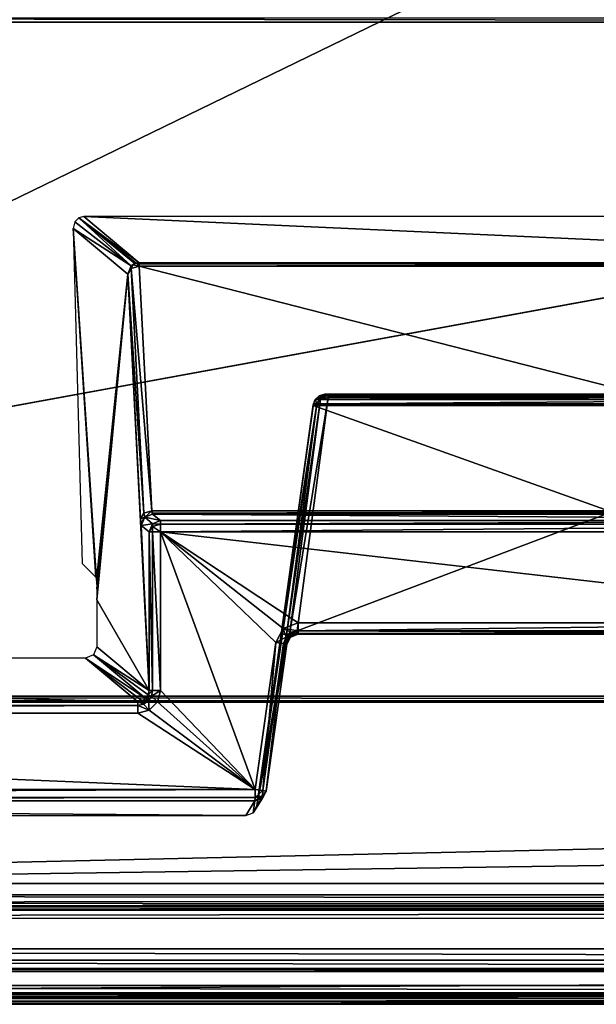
# Model space of a CAD drawing. Header units: millimetres. Extents: x -6 to 112, y 0 to 110.
# Tile 7 of 18: x 36 to 49, y 0 to 22. Entities that reach past the tile are written whole.
import ezdxf

# ---------------------------------------------------------------- set-up
doc = ezdxf.new("R2010")
doc.units = ezdxf.units.MM
doc.header["$LTSCALE"] = 81.481481
for name, color, linetype in [('1', 7, 'CONTINUOUS'), ('13', 7, 'CONTINUOUS'), ('133', 7, 'CONTINUOUS'), ('134', 7, 'CONTINUOUS'), ('139', 7, 'CONTINUOUS'), ('148', 7, 'CONTINUOUS'), ('171', 7, 'CONTINUOUS'), ('172', 7, 'CONTINUOUS'), ('173', 7, 'CONTINUOUS'), ('174', 7, 'CONTINUOUS'), ('175', 7, 'CONTINUOUS'), ('194', 7, 'CONTINUOUS'), ('195', 7, 'CONTINUOUS'), ('196', 7, 'CONTINUOUS'), ('197', 7, 'CONTINUOUS'), ('198', 7, 'CONTINUOUS'), ('199', 7, 'CONTINUOUS'), ('233', 7, 'CONTINUOUS'), ('234', 7, 'CONTINUOUS'), ('235', 7, 'CONTINUOUS'), ('236', 7, 'CONTINUOUS'), ('237', 7, 'CONTINUOUS'), ('24', 7, 'CONTINUOUS'), ('242', 7, 'CONTINUOUS'), ('243', 7, 'CONTINUOUS'), ('244', 7, 'CONTINUOUS'), ('245', 7, 'CONTINUOUS'), ('246', 7, 'CONTINUOUS'), ('247', 7, 'CONTINUOUS'), ('248', 7, 'CONTINUOUS'), ('249', 7, 'CONTINUOUS'), ('26', 7, 'CONTINUOUS'), ('34', 7, 'CONTINUOUS'), ('37', 7, 'CONTINUOUS'), ('414', 7, 'CONTINUOUS'), ('415', 7, 'CONTINUOUS'), ('416', 7, 'CONTINUOUS'), ('417', 7, 'CONTINUOUS'), ('418', 7, 'CONTINUOUS'), ('419', 7, 'CONTINUOUS'), ('420', 7, 'CONTINUOUS'), ('421', 7, 'CONTINUOUS'), ('422', 7, 'CONTINUOUS'), ('423', 7, 'CONTINUOUS'), ('428', 7, 'CONTINUOUS'), ('429', 7, 'CONTINUOUS'), ('430', 7, 'CONTINUOUS'), ('431', 7, 'CONTINUOUS'), ('432', 7, 'CONTINUOUS'), ('433', 7, 'CONTINUOUS'), ('436', 7, 'CONTINUOUS'), ('438', 7, 'CONTINUOUS'), ('439', 7, 'CONTINUOUS'), ('47', 7, 'CONTINUOUS'), ('48', 7, 'CONTINUOUS'), ('49', 7, 'CONTINUOUS'), ('57', 7, 'CONTINUOUS'), ('62', 7, 'CONTINUOUS'), ('9', 7, 'CONTINUOUS')]:
    doc.layers.add(name, color=color, linetype=linetype)

msp = doc.modelspace()

# ---------------------------------------------------------------- linework, layer by layer
at = {"layer": '1', "linetype": 'Continuous'}
for points in [[(104.089, 0, -632.308), (107.984, 0, -177.324), (-4.907, 0, -631.375), (104.089, 0, -632.308)], [(-4.907, 0, -631.375), (107.984, 0, -177.324), (-1.012, 0, -176.391), (-4.907, 0, -631.375)], [(111.879, 0, 277.659), (2.883, 0, 278.592), (-1.012, 0, -176.391), (111.879, 0, 277.659)], [(107.984, 0, -177.324), (111.879, 0, 277.659), (-1.012, 0, -176.391), (107.984, 0, -177.324)]]:
    msp.add_3dface(points, dxfattribs=at)
at = {"layer": '13', "linetype": 'Continuous'}
for points in [[(-5.368, -0.046, -679.776), (-5.063, 0.553, -714.085), (102.828, 0.553, -715.009), (-5.368, -0.046, -679.776)], [(103.721, -0.046, -680.71), (-5.368, -0.046, -679.776), (102.828, 0.553, -715.009), (103.721, -0.046, -680.71)]]:
    msp.add_3dface(points, dxfattribs=at)
at = {"layer": '133', "linetype": 'Continuous'}
for points in [[(82.639, 21.528, -651.081), (97.747, 6.631, -643.521), (1.242, 6.631, -642.695), (82.639, 21.528, -651.081)], [(82.527, 21.515, -651.074), (82.639, 21.528, -651.081), (1.242, 6.631, -642.695), (82.527, 21.515, -651.074)], [(16.33, 21.515, -650.507), (82.527, 21.515, -651.074), (1.242, 6.631, -642.695), (16.33, 21.515, -650.507)]]:
    msp.add_3dface(points, dxfattribs=at)
at = {"layer": '134', "linetype": 'Continuous'}
for points in [[(97.747, 6.631, -643.521), (97.747, 6.534, -643.432), (1.242, 6.631, -642.695), (97.747, 6.631, -643.521)], [(1.242, 6.631, -642.695), (97.747, 6.534, -643.432), (1.243, 6.534, -642.605), (1.242, 6.631, -642.695)], [(97.747, 6.534, -643.432), (97.747, 6.524, -643.413), (1.243, 6.534, -642.605), (97.747, 6.534, -643.432)], [(1.243, 6.534, -642.605), (97.747, 6.524, -643.413), (1.243, 6.524, -642.587), (1.243, 6.534, -642.605)], [(1.243, 6.524, -642.587), (97.748, 6.496, -643.305), (1.244, 6.496, -642.479), (1.243, 6.524, -642.587)], [(97.747, 6.524, -643.413), (97.748, 6.496, -643.305), (1.243, 6.524, -642.587), (97.747, 6.524, -643.413)]]:
    msp.add_3dface(points, dxfattribs=at)
at = {"layer": '139', "linetype": 'Continuous'}
for points in [[(82.527, 21.515, -651.074), (16.33, 21.515, -650.507), (16.329, 21.613, -650.597), (82.527, 21.515, -651.074)], [(82.526, 21.613, -651.165), (82.527, 21.515, -651.074), (16.329, 21.613, -650.597), (82.526, 21.613, -651.165)]]:
    msp.add_3dface(points, dxfattribs=at)
at = {"layer": '148', "linetype": 'Continuous'}
for points in [[(39.491, 6.76, -612.954), (41.58, 4.574, -612.972), (39.491, 10.261, -612.954), (39.491, 6.76, -612.954)], [(42.203, 8.127, -612.977), (42.531, 8.25, -612.98), (39.491, 10.261, -612.954), (42.203, 8.127, -612.977)], [(42.531, 8.25, -612.98), (56.972, 8.25, -613.104), (39.491, 10.261, -612.954), (42.531, 8.25, -612.98)], [(39.491, 10.261, -612.954), (56.972, 8.25, -613.104), (60.012, 10.261, -613.13), (39.491, 10.261, -612.954)], [(41.58, 4.574, -612.972), (42.036, 7.82, -612.976), (39.491, 10.261, -612.954), (41.58, 4.574, -612.972)], [(42.036, 7.82, -612.976), (42.203, 8.127, -612.977), (39.491, 10.261, -612.954), (42.036, 7.82, -612.976)], [(39.424, 6.51, -612.954), (41.58, 4.574, -612.972), (39.491, 6.76, -612.954), (39.424, 6.51, -612.954)], [(38.992, 6.261, -612.95), (41.58, 4.574, -612.972), (39.242, 6.328, -612.952), (38.992, 6.261, -612.95)], [(39.242, 6.328, -612.952), (41.58, 4.574, -612.972), (39.424, 6.51, -612.954), (39.242, 6.328, -612.952)], [(-0.673, 4.574, -612.61), (41.58, 4.574, -612.972), (1.514, 6.261, -612.629), (-0.673, 4.574, -612.61)], [(1.514, 6.261, -612.629), (41.58, 4.574, -612.972), (38.992, 6.261, -612.95), (1.514, 6.261, -612.629)]]:
    msp.add_3dface(points, dxfattribs=at)
at = {"layer": '171', "linetype": 'Continuous'}
for points in [[(39.491, 10.433, -613.023), (60.01, 10.51, -613.369), (39.489, 10.51, -613.193), (39.491, 10.433, -613.023)], [(60.011, 10.433, -613.199), (60.01, 10.51, -613.369), (39.491, 10.433, -613.023), (60.011, 10.433, -613.199)], [(39.491, 10.261, -612.954), (60.012, 10.261, -613.13), (60.011, 10.433, -613.199), (39.491, 10.261, -612.954)], [(39.491, 10.261, -612.954), (60.011, 10.433, -613.199), (39.491, 10.433, -613.023), (39.491, 10.261, -612.954)]]:
    msp.add_3dface(points, dxfattribs=at)
at = {"layer": '172', "linetype": 'Continuous'}
for points in [[(39.24, 10.261, -613.191), (39.317, 10.381, -613.069), (39.313, 10.437, -613.187), (39.24, 10.261, -613.191)], [(39.491, 10.433, -613.023), (39.489, 10.51, -613.193), (39.313, 10.437, -613.187), (39.491, 10.433, -613.023)], [(39.317, 10.381, -613.069), (39.491, 10.433, -613.023), (39.313, 10.437, -613.187), (39.317, 10.381, -613.069)], [(39.24, 10.261, -613.191), (39.318, 10.261, -613.022), (39.317, 10.381, -613.069), (39.24, 10.261, -613.191)], [(39.491, 10.261, -612.954), (39.491, 10.433, -613.023), (39.317, 10.381, -613.069), (39.491, 10.261, -612.954)], [(39.318, 10.261, -613.022), (39.491, 10.261, -612.954), (39.317, 10.381, -613.069), (39.318, 10.261, -613.022)]]:
    msp.add_3dface(points, dxfattribs=at)
at = {"layer": '173', "linetype": 'Continuous'}
for points in [[(39.318, 10.261, -613.022), (39.24, 10.261, -613.191), (39.318, 6.76, -613.022), (39.318, 10.261, -613.022)], [(39.318, 6.76, -613.022), (39.24, 10.261, -613.191), (39.24, 6.76, -613.191), (39.318, 6.76, -613.022)], [(39.491, 6.76, -612.954), (39.491, 10.261, -612.954), (39.318, 10.261, -613.022), (39.491, 6.76, -612.954)], [(39.491, 6.76, -612.954), (39.318, 10.261, -613.022), (39.318, 6.76, -613.022), (39.491, 6.76, -612.954)]]:
    msp.add_3dface(points, dxfattribs=at)
at = {"layer": '174', "linetype": 'Continuous'}
for points in [[(39.318, 6.76, -613.022), (39.24, 6.76, -613.191), (39.221, 6.664, -613.188), (39.318, 6.76, -613.022)], [(39.295, 6.634, -613.02), (39.318, 6.76, -613.022), (39.221, 6.664, -613.188), (39.295, 6.634, -613.02)], [(39.424, 6.51, -612.954), (39.491, 6.76, -612.954), (39.295, 6.634, -613.02), (39.424, 6.51, -612.954)], [(39.491, 6.76, -612.954), (39.318, 6.76, -613.022), (39.295, 6.634, -613.02), (39.491, 6.76, -612.954)], [(38.99, 6.51, -613.189), (39.117, 6.456, -613.018), (39.086, 6.529, -613.186), (38.99, 6.51, -613.189)], [(39.086, 6.529, -613.186), (39.225, 6.527, -613.018), (39.167, 6.583, -613.186), (39.086, 6.529, -613.186)], [(39.117, 6.456, -613.018), (39.225, 6.527, -613.018), (39.086, 6.529, -613.186), (39.117, 6.456, -613.018)], [(39.117, 6.456, -613.018), (39.242, 6.328, -612.952), (39.225, 6.527, -613.018), (39.117, 6.456, -613.018)], [(39.167, 6.583, -613.186), (39.225, 6.527, -613.018), (39.221, 6.664, -613.188), (39.167, 6.583, -613.186)], [(39.225, 6.527, -613.018), (39.295, 6.634, -613.02), (39.221, 6.664, -613.188), (39.225, 6.527, -613.018)], [(39.225, 6.527, -613.018), (39.424, 6.51, -612.954), (39.295, 6.634, -613.02), (39.225, 6.527, -613.018)], [(39.242, 6.328, -612.952), (39.424, 6.51, -612.954), (39.225, 6.527, -613.018), (39.242, 6.328, -612.952)], [(38.991, 6.431, -613.017), (39.117, 6.456, -613.018), (38.99, 6.51, -613.189), (38.991, 6.431, -613.017)], [(38.991, 6.431, -613.017), (39.242, 6.328, -612.952), (39.117, 6.456, -613.018), (38.991, 6.431, -613.017)], [(38.992, 6.261, -612.95), (39.242, 6.328, -612.952), (38.991, 6.431, -613.017), (38.992, 6.261, -612.95)]]:
    msp.add_3dface(points, dxfattribs=at)
at = {"layer": '175', "linetype": 'Continuous'}
for points in [[(1.513, 6.434, -612.698), (38.99, 6.51, -613.189), (1.512, 6.51, -612.868), (1.513, 6.434, -612.698)], [(38.991, 6.431, -613.017), (38.99, 6.51, -613.189), (1.513, 6.434, -612.698), (38.991, 6.431, -613.017)], [(1.514, 6.261, -612.629), (38.991, 6.431, -613.017), (1.513, 6.434, -612.698), (1.514, 6.261, -612.629)], [(1.514, 6.261, -612.629), (38.992, 6.261, -612.95), (38.991, 6.431, -613.017), (1.514, 6.261, -612.629)]]:
    msp.add_3dface(points, dxfattribs=at)
at = {"layer": '194', "linetype": 'Continuous'}
for points in [[(-0.675, 4.324, -612.856), (-1.157, 4, -631.407), (41.374, 4, -631.771), (-0.675, 4.324, -612.856)], [(41.578, 4.324, -613.218), (-0.675, 4.324, -612.856), (41.374, 4, -631.771), (41.578, 4.324, -613.218)]]:
    msp.add_3dface(points, dxfattribs=at)
at = {"layer": '195', "linetype": 'Continuous'}
for points in [[(41.58, 4.574, -612.972), (-0.673, 4.574, -612.61), (-0.673, 4.399, -612.682), (41.58, 4.574, -612.972)], [(41.58, 4.574, -612.972), (-0.673, 4.399, -612.682), (41.58, 4.398, -613.044), (41.58, 4.574, -612.972)], [(-0.673, 4.399, -612.682), (-0.675, 4.324, -612.856), (41.58, 4.398, -613.044), (-0.673, 4.399, -612.682)], [(-0.675, 4.324, -612.856), (41.578, 4.324, -613.218), (41.58, 4.398, -613.044), (-0.675, 4.324, -612.856)]]:
    msp.add_3dface(points, dxfattribs=at)
at = {"layer": '196', "linetype": 'Continuous'}
for points in [[(41.58, 4.574, -612.972), (41.58, 4.398, -613.044), (41.755, 4.549, -613.047), (41.58, 4.574, -612.972)], [(41.746, 4.432, -613.104), (41.578, 4.324, -613.218), (41.742, 4.385, -613.22), (41.746, 4.432, -613.104)], [(41.58, 4.398, -613.044), (41.578, 4.324, -613.218), (41.746, 4.432, -613.104), (41.58, 4.398, -613.044)], [(41.755, 4.549, -613.047), (41.58, 4.398, -613.044), (41.746, 4.432, -613.104), (41.755, 4.549, -613.047)], [(41.826, 4.539, -613.224), (41.746, 4.432, -613.104), (41.742, 4.385, -613.22), (41.826, 4.539, -613.224)], [(41.826, 4.539, -613.224), (41.755, 4.549, -613.047), (41.746, 4.432, -613.104), (41.826, 4.539, -613.224)]]:
    msp.add_3dface(points, dxfattribs=at)
at = {"layer": '197', "linetype": 'Continuous'}
for points in [[(42.036, 7.82, -612.976), (41.58, 4.574, -612.972), (41.755, 4.549, -613.047), (42.036, 7.82, -612.976)], [(42.036, 7.82, -612.976), (41.755, 4.549, -613.047), (42.211, 7.795, -613.051), (42.036, 7.82, -612.976)], [(41.755, 4.549, -613.047), (41.826, 4.539, -613.224), (42.211, 7.795, -613.051), (41.755, 4.549, -613.047)], [(42.211, 7.795, -613.051), (41.826, 4.539, -613.224), (42.282, 7.785, -613.228), (42.211, 7.795, -613.051)]]:
    msp.add_3dface(points, dxfattribs=at)
at = {"layer": '198', "linetype": 'Continuous'}
for points in [[(42.203, 8.127, -612.977), (42.036, 7.82, -612.976), (42.267, 7.937, -613.051), (42.203, 8.127, -612.977)], [(42.531, 8.25, -612.98), (42.203, 8.127, -612.977), (42.531, 8.073, -613.053), (42.531, 8.25, -612.98)], [(42.531, 8.073, -613.053), (42.203, 8.127, -612.977), (42.382, 8.037, -613.052), (42.531, 8.073, -613.053)], [(42.382, 8.037, -613.052), (42.203, 8.127, -612.977), (42.267, 7.937, -613.051), (42.382, 8.037, -613.052)], [(42.531, 8.073, -613.053), (42.382, 8.037, -613.052), (42.529, 8, -613.23), (42.531, 8.073, -613.053)], [(42.036, 7.82, -612.976), (42.211, 7.795, -613.051), (42.267, 7.937, -613.051), (42.036, 7.82, -612.976)], [(42.211, 7.795, -613.051), (42.282, 7.785, -613.228), (42.365, 7.939, -613.229), (42.211, 7.795, -613.051)], [(42.267, 7.937, -613.051), (42.211, 7.795, -613.051), (42.365, 7.939, -613.229), (42.267, 7.937, -613.051)], [(42.382, 8.037, -613.052), (42.267, 7.937, -613.051), (42.365, 7.939, -613.229), (42.382, 8.037, -613.052)], [(42.529, 8, -613.23), (42.382, 8.037, -613.052), (42.365, 7.939, -613.229), (42.529, 8, -613.23)]]:
    msp.add_3dface(points, dxfattribs=at)
at = {"layer": '199', "linetype": 'Continuous'}
for points in [[(42.531, 8.073, -613.053), (42.529, 8, -613.23), (56.971, 8.073, -613.177), (42.531, 8.073, -613.053)], [(56.971, 8.073, -613.177), (42.529, 8, -613.23), (56.97, 8, -613.354), (56.971, 8.073, -613.177)], [(56.972, 8.25, -613.104), (42.531, 8.25, -612.98), (42.531, 8.073, -613.053), (56.972, 8.25, -613.104)], [(56.972, 8.25, -613.104), (42.531, 8.073, -613.053), (56.971, 8.073, -613.177), (56.972, 8.25, -613.104)]]:
    msp.add_3dface(points, dxfattribs=at)
at = {"layer": '233', "linetype": 'Continuous'}
for points in [[(39.489, 10.51, -613.193), (60.01, 10.51, -613.369), (39.318, 10.654, -616.478), (39.489, 10.51, -613.193)], [(60.01, 10.51, -613.369), (60.125, 10.654, -616.656), (39.318, 10.654, -616.478), (60.01, 10.51, -613.369)]]:
    msp.add_3dface(points, dxfattribs=at)
at = {"layer": '234', "linetype": 'Continuous'}
for points in [[(39.489, 10.51, -613.193), (39.318, 10.654, -616.478), (39.144, 10.583, -616.472), (39.489, 10.51, -613.193)], [(39.068, 10.404, -616.476), (39.313, 10.437, -613.187), (39.144, 10.583, -616.472), (39.068, 10.404, -616.476)], [(39.24, 10.261, -613.191), (39.313, 10.437, -613.187), (39.068, 10.404, -616.476), (39.24, 10.261, -613.191)], [(39.313, 10.437, -613.187), (39.489, 10.51, -613.193), (39.144, 10.583, -616.472), (39.313, 10.437, -613.187)]]:
    msp.add_3dface(points, dxfattribs=at)
at = {"layer": '235', "linetype": 'Continuous'}
for points in [[(38.768, 15.955, -622.21), (37.565, 16.961, -645.254), (38.075, 9.186, -635.475), (38.768, 15.955, -622.21)], [(38.075, 9.186, -635.475), (37.565, 16.961, -645.254), (38.063, 9.262, -635.715), (38.075, 9.186, -635.475)], [(38.063, 9.262, -635.715), (37.565, 16.961, -645.254), (37.764, 9.562, -641.436), (38.063, 9.262, -635.715)], [(38.084, 9.006, -635.304), (38.768, 15.955, -622.21), (38.075, 9.186, -635.475), (38.084, 9.006, -635.304)], [(38.088, 8.763, -635.241), (38.768, 15.955, -622.21), (38.084, 9.006, -635.304), (38.088, 8.763, -635.241)], [(39.24, 6.76, -613.191), (38.768, 15.955, -622.21), (38.088, 8.763, -635.241), (39.24, 6.76, -613.191)], [(38.768, 15.955, -622.21), (39.24, 6.76, -613.191), (39.051, 10.55, -616.808), (38.768, 15.955, -622.21)], [(39.051, 10.55, -616.808), (39.24, 6.76, -613.191), (39.059, 10.446, -616.656), (39.051, 10.55, -616.808)], [(39.24, 6.76, -613.191), (39.068, 10.404, -616.476), (39.059, 10.446, -616.656), (39.24, 6.76, -613.191)], [(39.24, 6.76, -613.191), (39.24, 10.261, -613.191), (39.068, 10.404, -616.476), (39.24, 6.76, -613.191)], [(38.088, 7.723, -635.241), (39.24, 6.76, -613.191), (38.088, 8.763, -635.241), (38.088, 7.723, -635.241)]]:
    msp.add_3dface(points, dxfattribs=at)
at = {"layer": '236', "linetype": 'Continuous'}
for points in [[(37.598, 17.105, -645.403), (38.843, 16.132, -622.206), (37.691, 17.195, -645.495), (37.598, 17.105, -645.403)], [(37.691, 17.195, -645.495), (39.018, 16.204, -622.212), (37.801, 17.222, -645.52), (37.691, 17.195, -645.495)], [(38.924, 16.186, -622.208), (38.954, 16.196, -622.209), (37.691, 17.195, -645.495), (38.924, 16.186, -622.208)], [(38.954, 16.196, -622.209), (39.018, 16.204, -622.212), (37.691, 17.195, -645.495), (38.954, 16.196, -622.209)], [(38.843, 16.132, -622.206), (38.924, 16.186, -622.208), (37.691, 17.195, -645.495), (38.843, 16.132, -622.206)], [(37.565, 16.961, -645.254), (38.843, 16.132, -622.206), (37.598, 17.105, -645.403), (37.565, 16.961, -645.254)], [(37.565, 16.961, -645.254), (38.768, 15.955, -622.21), (38.843, 16.132, -622.206), (37.565, 16.961, -645.254)]]:
    msp.add_3dface(points, dxfattribs=at)
at = {"layer": '237', "linetype": 'Continuous'}
for points in [[(37.801, 17.222, -645.52), (39.018, 16.204, -622.212), (60.327, 16.204, -622.395), (37.801, 17.222, -645.52)], [(61.145, 17.222, -645.72), (37.801, 17.222, -645.52), (60.327, 16.204, -622.395), (61.145, 17.222, -645.72)]]:
    msp.add_3dface(points, dxfattribs=at)
at = {"layer": '24', "linetype": 'Continuous'}
for points in [[(-5.067, 1.052, -714.576), (102.824, 1.052, -715.5), (102.825, 0.805, -715.435), (-5.067, 1.052, -714.576)], [(-5.067, 1.052, -714.576), (102.825, 0.805, -715.435), (-5.067, 0.805, -714.511), (-5.067, 1.052, -714.576)], [(102.825, 0.805, -715.435), (102.826, 0.622, -715.255), (-5.067, 0.805, -714.511), (102.825, 0.805, -715.435)], [(-5.067, 0.805, -714.511), (102.826, 0.622, -715.255), (-5.065, 0.622, -714.331), (-5.067, 0.805, -714.511)], [(102.828, 0.553, -715.009), (-5.063, 0.553, -714.085), (-5.065, 0.622, -714.331), (102.828, 0.553, -715.009)], [(102.826, 0.622, -715.255), (102.828, 0.553, -715.009), (-5.065, 0.622, -714.331), (102.826, 0.622, -715.255)]]:
    msp.add_3dface(points, dxfattribs=at)
at = {"layer": '242', "linetype": 'Continuous'}
for points in [[(39.309, 10.675, -616.568), (60.138, 10.727, -616.822), (39.302, 10.727, -616.644), (39.309, 10.675, -616.568)], [(60.132, 10.675, -616.746), (60.138, 10.727, -616.822), (39.309, 10.675, -616.568), (60.132, 10.675, -616.746)], [(39.318, 10.654, -616.478), (60.132, 10.675, -616.746), (39.309, 10.675, -616.568), (39.318, 10.654, -616.478)], [(39.318, 10.654, -616.478), (60.125, 10.654, -616.656), (60.132, 10.675, -616.746), (39.318, 10.654, -616.478)]]:
    msp.add_3dface(points, dxfattribs=at)
at = {"layer": '243', "linetype": 'Continuous'}
for points in [[(39.051, 10.55, -616.808), (39.144, 10.583, -616.472), (39.125, 10.671, -616.69), (39.051, 10.55, -616.808)], [(39.144, 10.583, -616.472), (39.302, 10.727, -616.644), (39.125, 10.671, -616.69), (39.144, 10.583, -616.472)], [(39.144, 10.583, -616.472), (39.318, 10.654, -616.478), (39.302, 10.727, -616.644), (39.144, 10.583, -616.472)], [(39.318, 10.654, -616.478), (39.309, 10.675, -616.568), (39.302, 10.727, -616.644), (39.318, 10.654, -616.478)], [(39.144, 10.583, -616.472), (39.051, 10.55, -616.808), (39.059, 10.446, -616.656), (39.144, 10.583, -616.472)], [(39.068, 10.404, -616.476), (39.144, 10.583, -616.472), (39.059, 10.446, -616.656), (39.068, 10.404, -616.476)]]:
    msp.add_3dface(points, dxfattribs=at)
at = {"layer": '244', "linetype": 'Continuous'}
for points in [[(39.302, 10.727, -616.644), (39.02, 16.131, -622.046), (38.845, 16.078, -622.091), (39.302, 10.727, -616.644)], [(38.768, 15.955, -622.21), (39.125, 10.671, -616.69), (38.845, 16.078, -622.091), (38.768, 15.955, -622.21)], [(38.768, 15.955, -622.21), (39.051, 10.55, -616.808), (39.125, 10.671, -616.69), (38.768, 15.955, -622.21)], [(39.125, 10.671, -616.69), (39.302, 10.727, -616.644), (38.845, 16.078, -622.091), (39.125, 10.671, -616.69)]]:
    msp.add_3dface(points, dxfattribs=at)
at = {"layer": '245', "linetype": 'Continuous'}
for points in [[(38.843, 16.132, -622.206), (38.768, 15.955, -622.21), (38.879, 16.155, -622.169), (38.843, 16.132, -622.206)], [(38.768, 15.955, -622.21), (38.845, 16.078, -622.091), (38.879, 16.155, -622.169), (38.768, 15.955, -622.21)], [(38.924, 16.186, -622.208), (38.843, 16.132, -622.206), (38.879, 16.155, -622.169), (38.924, 16.186, -622.208)], [(38.845, 16.078, -622.091), (39.02, 16.131, -622.046), (38.879, 16.155, -622.169), (38.845, 16.078, -622.091)], [(39.02, 16.131, -622.046), (38.954, 16.196, -622.209), (38.879, 16.155, -622.169), (39.02, 16.131, -622.046)], [(38.954, 16.196, -622.209), (38.924, 16.186, -622.208), (38.879, 16.155, -622.169), (38.954, 16.196, -622.209)], [(39.018, 16.204, -622.212), (38.954, 16.196, -622.209), (39.019, 16.182, -622.12), (39.018, 16.204, -622.212)], [(38.954, 16.196, -622.209), (39.02, 16.131, -622.046), (39.019, 16.182, -622.12), (38.954, 16.196, -622.209)]]:
    msp.add_3dface(points, dxfattribs=at)
at = {"layer": '246', "linetype": 'Continuous'}
for points in [[(60.327, 16.204, -622.395), (39.018, 16.204, -622.212), (39.019, 16.182, -622.12), (60.327, 16.204, -622.395)], [(60.327, 16.182, -622.303), (60.327, 16.204, -622.395), (39.019, 16.182, -622.12), (60.327, 16.182, -622.303)], [(39.02, 16.131, -622.046), (60.327, 16.182, -622.303), (39.019, 16.182, -622.12), (39.02, 16.131, -622.046)], [(60.328, 16.131, -622.229), (60.327, 16.182, -622.303), (39.02, 16.131, -622.046), (60.328, 16.131, -622.229)]]:
    msp.add_3dface(points, dxfattribs=at)
at = {"layer": '247', "linetype": 'Continuous'}
for points in [[(60.138, 10.727, -616.822), (60.328, 16.131, -622.229), (39.02, 16.131, -622.046), (60.138, 10.727, -616.822)], [(39.302, 10.727, -616.644), (60.138, 10.727, -616.822), (39.02, 16.131, -622.046), (39.302, 10.727, -616.644)]]:
    msp.add_3dface(points, dxfattribs=at)
at = {"layer": '248', "linetype": 'Continuous'}
for points in [[(39.24, 6.76, -613.191), (38.088, 7.723, -635.241), (38.014, 7.547, -635.245), (39.24, 6.76, -613.191)], [(37.838, 7.474, -635.239), (39.167, 6.583, -613.186), (38.014, 7.547, -635.245), (37.838, 7.474, -635.239)], [(39.086, 6.529, -613.186), (39.167, 6.583, -613.186), (37.838, 7.474, -635.239), (39.086, 6.529, -613.186)], [(38.99, 6.51, -613.189), (39.086, 6.529, -613.186), (37.838, 7.474, -635.239), (38.99, 6.51, -613.189)], [(39.167, 6.583, -613.186), (39.221, 6.664, -613.188), (38.014, 7.547, -635.245), (39.167, 6.583, -613.186)], [(39.221, 6.664, -613.188), (39.24, 6.76, -613.191), (38.014, 7.547, -635.245), (39.221, 6.664, -613.188)]]:
    msp.add_3dface(points, dxfattribs=at)
at = {"layer": '249', "linetype": 'Continuous'}
for points in [[(1.512, 6.51, -612.868), (38.99, 6.51, -613.189), (2.286, 7.474, -634.934), (1.512, 6.51, -612.868)], [(38.99, 6.51, -613.189), (37.838, 7.474, -635.239), (2.286, 7.474, -634.934), (38.99, 6.51, -613.189)]]:
    msp.add_3dface(points, dxfattribs=at)
at = {"layer": '26', "linetype": 'Continuous'}
for points in [[(-2.835, 2.5, -681.344), (101.161, 2.5, -682.235), (-2.488, 2.5, -640.846), (-2.835, 2.5, -681.344)], [(-2.488, 2.5, -640.846), (101.161, 2.5, -682.235), (101.508, 2.5, -641.736), (-2.488, 2.5, -640.846)]]:
    msp.add_3dface(points, dxfattribs=at)
at = {"layer": '34', "linetype": 'Continuous'}
for points in [[(57, 3.441, 282.129), (110.163, 53.521, 281.674), (4.667, 2.25, 282.577), (57, 3.441, 282.129)], [(4.667, 2.25, 282.577), (110.163, 53.521, 281.674), (4.667, 53.521, 282.577), (4.667, 2.25, 282.577)], [(56.297, 3, 282.135), (57, 3.441, 282.129), (4.667, 2.25, 282.577), (56.297, 3, 282.135)], [(55.936, 2.25, 282.138), (56.297, 3, 282.135), (4.667, 2.25, 282.577), (55.936, 2.25, 282.138)]]:
    msp.add_3dface(points, dxfattribs=at)
at = {"layer": '37', "linetype": 'Continuous'}
for points in [[(-5.338, 109.92, -632.571), (-5.338, 0.08, -632.571), (104.499, 109.92, -633.511), (-5.338, 109.92, -632.571)], [(104.499, 109.92, -633.511), (-5.338, 0.08, -632.571), (104.499, 0.08, -633.511), (104.499, 109.92, -633.511)]]:
    msp.add_3dface(points, dxfattribs=at)
at = {"layer": '414', "linetype": 'Continuous'}
for points in [[(42.907, 13.187, -631.693), (56.19, 13.268, -631.72), (42.995, 13.268, -631.607), (42.907, 13.187, -631.693)], [(56.276, 13.187, -631.808), (56.19, 13.268, -631.72), (42.907, 13.187, -631.693), (56.276, 13.187, -631.808)], [(42.995, 13.268, -631.607), (56.069, 13.3, -631.597), (43.118, 13.3, -631.486), (42.995, 13.268, -631.607)], [(56.19, 13.268, -631.72), (56.069, 13.3, -631.597), (42.995, 13.268, -631.607), (56.19, 13.268, -631.72)], [(42.863, 13.05, -631.734), (56.317, 13.067, -631.848), (42.866, 13.067, -631.733), (42.863, 13.05, -631.734)], [(56.319, 13.05, -631.849), (56.317, 13.067, -631.848), (42.863, 13.05, -631.734), (56.319, 13.05, -631.849)], [(56.317, 13.067, -631.848), (56.314, 13.085, -631.846), (42.866, 13.067, -631.733), (56.317, 13.067, -631.848)], [(42.866, 13.067, -631.733), (56.314, 13.085, -631.846), (42.868, 13.085, -631.731), (42.866, 13.067, -631.733)], [(56.314, 13.085, -631.846), (56.276, 13.187, -631.808), (42.868, 13.085, -631.731), (56.314, 13.085, -631.846)], [(42.868, 13.085, -631.731), (56.276, 13.187, -631.808), (42.907, 13.187, -631.693), (42.868, 13.085, -631.731)]]:
    msp.add_3dface(points, dxfattribs=at)
at = {"layer": '415', "linetype": 'Continuous'}
for points in [[(57.029, 8, -631.855), (42.863, 13.05, -631.734), (42.154, 8, -631.728), (57.029, 8, -631.855)], [(57.029, 8, -631.855), (56.319, 13.05, -631.849), (42.863, 13.05, -631.734), (57.029, 8, -631.855)]]:
    msp.add_3dface(points, dxfattribs=at)
at = {"layer": '416', "linetype": 'Continuous'}
for points in [[(57.028, 8, -631.905), (42.154, 8, -631.728), (42.153, 8, -631.778), (57.028, 8, -631.905)], [(57.028, 8, -631.905), (57.029, 8, -631.855), (42.154, 8, -631.728), (57.028, 8, -631.905)]]:
    msp.add_3dface(points, dxfattribs=at)
at = {"layer": '417', "linetype": 'Continuous'}
for points in [[(42.264, 7.931, -617.728), (41.621, 4.215, -631.773), (42.944, 13.085, -622.888), (42.264, 7.931, -617.728)], [(41.621, 4.215, -631.773), (42.154, 8, -631.728), (42.944, 13.085, -622.888), (41.621, 4.215, -631.773)], [(42.866, 13.067, -631.733), (42.868, 13.085, -631.731), (42.154, 8, -631.728), (42.866, 13.067, -631.733)], [(42.154, 8, -631.728), (42.868, 13.085, -631.731), (42.944, 13.085, -622.888), (42.154, 8, -631.728)], [(42.863, 13.05, -631.734), (42.866, 13.067, -631.733), (42.154, 8, -631.728), (42.863, 13.05, -631.734)], [(42.153, 8, -631.778), (42.154, 8, -631.728), (41.621, 4.215, -631.773), (42.153, 8, -631.778)], [(42.25, 7.823, -617.566), (41.621, 4.215, -631.773), (42.264, 7.931, -617.728), (42.25, 7.823, -617.566)], [(42.246, 7.785, -617.374), (41.621, 4.215, -631.773), (42.25, 7.823, -617.566), (42.246, 7.785, -617.374)], [(42.282, 7.785, -613.228), (41.826, 4.539, -613.224), (41.621, 4.215, -631.773), (42.282, 7.785, -613.228)], [(42.282, 7.785, -613.228), (41.621, 4.215, -631.773), (42.246, 7.785, -617.374), (42.282, 7.785, -613.228)]]:
    msp.add_3dface(points, dxfattribs=at)
at = {"layer": '418', "linetype": 'Continuous'}
for points in [[(41.621, 4.215, -631.773), (41.742, 4.385, -613.22), (41.538, 4.061, -631.772), (41.621, 4.215, -631.773)], [(41.742, 4.385, -613.22), (41.578, 4.324, -613.218), (41.538, 4.061, -631.772), (41.742, 4.385, -613.22)], [(41.826, 4.539, -613.224), (41.742, 4.385, -613.22), (41.621, 4.215, -631.773), (41.826, 4.539, -613.224)], [(41.578, 4.324, -613.218), (41.374, 4, -631.771), (41.538, 4.061, -631.772), (41.578, 4.324, -613.218)]]:
    msp.add_3dface(points, dxfattribs=at)
at = {"layer": '419', "linetype": 'Continuous'}
for points in [[(42.282, 7.785, -613.228), (42.246, 7.785, -617.374), (42.328, 7.937, -617.375), (42.282, 7.785, -613.228)], [(42.365, 7.939, -613.229), (42.282, 7.785, -613.228), (42.328, 7.937, -617.375), (42.365, 7.939, -613.229)], [(42.494, 8, -617.376), (42.365, 7.939, -613.229), (42.328, 7.937, -617.375), (42.494, 8, -617.376)], [(42.529, 8, -613.23), (42.365, 7.939, -613.229), (42.494, 8, -617.376), (42.529, 8, -613.23)]]:
    msp.add_3dface(points, dxfattribs=at)
at = {"layer": '420', "linetype": 'Continuous'}
for points in [[(42.529, 8, -613.23), (42.494, 8, -617.376), (56.934, 8, -617.5), (42.529, 8, -613.23)], [(56.97, 8, -613.354), (42.529, 8, -613.23), (56.934, 8, -617.5), (56.97, 8, -613.354)]]:
    msp.add_3dface(points, dxfattribs=at)
at = {"layer": '421', "linetype": 'Continuous'}
for points in [[(42.498, 8.019, -617.472), (42.513, 8.073, -617.553), (56.928, 8.019, -617.596), (42.498, 8.019, -617.472)], [(42.513, 8.073, -617.553), (56.912, 8.073, -617.677), (56.928, 8.019, -617.596), (42.513, 8.073, -617.553)], [(56.934, 8, -617.5), (42.494, 8, -617.376), (42.498, 8.019, -617.472), (56.934, 8, -617.5)], [(56.934, 8, -617.5), (42.498, 8.019, -617.472), (56.928, 8.019, -617.596), (56.934, 8, -617.5)]]:
    msp.add_3dface(points, dxfattribs=at)
at = {"layer": '422', "linetype": 'Continuous'}
for points in [[(56.912, 8.073, -617.677), (42.513, 8.073, -617.553), (56.144, 13.227, -622.824), (56.912, 8.073, -617.677)], [(42.513, 8.073, -617.553), (43.193, 13.227, -622.713), (56.144, 13.227, -622.824), (42.513, 8.073, -617.553)]]:
    msp.add_3dface(points, dxfattribs=at)
at = {"layer": '423', "linetype": 'Continuous'}
for points in [[(43.192, 13.3, -622.89), (56.143, 13.281, -622.905), (43.192, 13.281, -622.794), (43.192, 13.3, -622.89)], [(56.142, 13.3, -623.001), (56.143, 13.281, -622.905), (43.192, 13.3, -622.89), (56.142, 13.3, -623.001)], [(56.144, 13.227, -622.824), (43.193, 13.227, -622.713), (43.192, 13.281, -622.794), (56.144, 13.227, -622.824)], [(56.143, 13.281, -622.905), (56.144, 13.227, -622.824), (43.192, 13.281, -622.794), (56.143, 13.281, -622.905)]]:
    msp.add_3dface(points, dxfattribs=at)
at = {"layer": '428', "linetype": 'Continuous'}
for points in [[(43.118, 13.3, -631.486), (56.069, 13.3, -631.597), (43.192, 13.3, -622.89), (43.118, 13.3, -631.486)], [(56.069, 13.3, -631.597), (56.142, 13.3, -623.001), (43.192, 13.3, -622.89), (56.069, 13.3, -631.597)]]:
    msp.add_3dface(points, dxfattribs=at)
at = {"layer": '429', "linetype": 'Continuous'}
for points in [[(42.907, 13.187, -631.693), (42.995, 13.268, -631.607), (43.028, 13.239, -622.888), (42.907, 13.187, -631.693)], [(42.995, 13.268, -631.607), (43.118, 13.3, -631.486), (43.028, 13.239, -622.888), (42.995, 13.268, -631.607)], [(43.118, 13.3, -631.486), (43.192, 13.3, -622.89), (43.028, 13.239, -622.888), (43.118, 13.3, -631.486)], [(42.868, 13.085, -631.731), (42.907, 13.187, -631.693), (42.944, 13.085, -622.888), (42.868, 13.085, -631.731)], [(42.944, 13.085, -622.888), (42.907, 13.187, -631.693), (43.028, 13.239, -622.888), (42.944, 13.085, -622.888)]]:
    msp.add_3dface(points, dxfattribs=at)
at = {"layer": '430', "linetype": 'Continuous'}
for points in [[(43.028, 13.239, -622.888), (43.192, 13.3, -622.89), (43.026, 13.193, -622.769), (43.028, 13.239, -622.888)], [(43.192, 13.3, -622.89), (43.192, 13.281, -622.794), (43.026, 13.193, -622.769), (43.192, 13.3, -622.89)], [(43.192, 13.281, -622.794), (43.193, 13.227, -622.713), (43.026, 13.193, -622.769), (43.192, 13.281, -622.794)], [(42.944, 13.085, -622.888), (43.028, 13.239, -622.888), (43.026, 13.193, -622.769), (42.944, 13.085, -622.888)]]:
    msp.add_3dface(points, dxfattribs=at)
at = {"layer": '431', "linetype": 'Continuous'}
for points in [[(42.264, 7.931, -617.728), (43.026, 13.193, -622.769), (42.348, 8.041, -617.608), (42.264, 7.931, -617.728)], [(42.264, 7.931, -617.728), (42.944, 13.085, -622.888), (43.026, 13.193, -622.769), (42.264, 7.931, -617.728)], [(43.193, 13.227, -622.713), (42.513, 8.073, -617.553), (42.348, 8.041, -617.608), (43.193, 13.227, -622.713)], [(43.026, 13.193, -622.769), (43.193, 13.227, -622.713), (42.348, 8.041, -617.608), (43.026, 13.193, -622.769)]]:
    msp.add_3dface(points, dxfattribs=at)
at = {"layer": '432', "linetype": 'Continuous'}
for points in [[(42.513, 8.073, -617.553), (42.498, 8.019, -617.472), (42.334, 7.965, -617.503), (42.513, 8.073, -617.553)], [(42.348, 8.041, -617.608), (42.513, 8.073, -617.553), (42.334, 7.965, -617.503), (42.348, 8.041, -617.608)], [(42.328, 7.937, -617.375), (42.246, 7.785, -617.374), (42.334, 7.965, -617.503), (42.328, 7.937, -617.375)], [(42.246, 7.785, -617.374), (42.25, 7.823, -617.566), (42.334, 7.965, -617.503), (42.246, 7.785, -617.374)], [(42.25, 7.823, -617.566), (42.264, 7.931, -617.728), (42.348, 8.041, -617.608), (42.25, 7.823, -617.566)], [(42.25, 7.823, -617.566), (42.348, 8.041, -617.608), (42.334, 7.965, -617.503), (42.25, 7.823, -617.566)], [(42.498, 8.019, -617.472), (42.328, 7.937, -617.375), (42.334, 7.965, -617.503), (42.498, 8.019, -617.472)], [(42.494, 8, -617.376), (42.328, 7.937, -617.375), (42.498, 8.019, -617.472), (42.494, 8, -617.376)]]:
    msp.add_3dface(points, dxfattribs=at)
at = {"layer": '433', "linetype": 'Continuous'}
for points in [[(102.589, 107.752, -632.295), (-3.162, 107.754, -631.39), (102.589, 2.248, -632.295), (102.589, 107.752, -632.295)], [(102.589, 2.248, -632.295), (-3.162, 107.754, -631.39), (-3.162, 2.246, -631.39), (102.589, 2.248, -632.295)]]:
    msp.add_3dface(points, dxfattribs=at)
at = {"layer": '436', "linetype": 'Continuous'}
for points in [[(102.589, 2.248, -632.295), (-3.162, 2.246, -631.39), (102.56, 2.133, -632.322), (102.589, 2.248, -632.295)], [(-3.162, 2.246, -631.39), (-3.162, 2.07, -631.461), (102.56, 2.133, -632.322), (-3.162, 2.246, -631.39)], [(-3.162, 2.07, -631.461), (-3.164, 1.996, -631.635), (102.473, 2.036, -632.408), (-3.162, 2.07, -631.461)], [(102.473, 2.036, -632.408), (-3.164, 1.996, -631.635), (102.341, 1.996, -632.538), (102.473, 2.036, -632.408)], [(102.56, 2.133, -632.322), (-3.162, 2.07, -631.461), (102.473, 2.036, -632.408), (102.56, 2.133, -632.322)]]:
    msp.add_3dface(points, dxfattribs=at)
at = {"layer": '438', "linetype": 'Continuous'}
for points in [[(102.347, 1.983, -633.247), (-3.164, 1.996, -631.635), (-3.182, 1.983, -632.344), (102.347, 1.983, -633.247)], [(102.341, 1.996, -632.538), (-3.164, 1.996, -631.635), (102.347, 1.983, -633.247), (102.341, 1.996, -632.538)]]:
    msp.add_3dface(points, dxfattribs=at)
at = {"layer": '439', "linetype": 'Continuous'}
for points in [[(102.347, 1.983, -633.247), (-3.184, 1.909, -632.518), (102.346, 1.909, -633.421), (102.347, 1.983, -633.247)], [(102.347, 1.983, -633.247), (-3.182, 1.983, -632.344), (-3.184, 1.909, -632.518), (102.347, 1.983, -633.247)], [(-3.184, 1.733, -632.589), (102.345, 1.733, -633.493), (102.346, 1.909, -633.421), (-3.184, 1.733, -632.589)], [(-3.184, 1.909, -632.518), (-3.184, 1.733, -632.589), (102.346, 1.909, -633.421), (-3.184, 1.909, -632.518)]]:
    msp.add_3dface(points, dxfattribs=at)
at = {"layer": '47', "linetype": 'Continuous'}
for points in [[(104.249, -0.004, -643.264), (104.496, -0.17, -633.766), (-5.34, -0.17, -632.825), (104.249, -0.004, -643.264)], [(-5.255, -0.004, -642.326), (104.249, -0.004, -643.264), (-5.34, -0.17, -632.825), (-5.255, -0.004, -642.326)]]:
    msp.add_3dface(points, dxfattribs=at)
at = {"layer": '48', "linetype": 'Continuous'}
for points in [[(-5.257, 0.246, -642.572), (104.247, 0.246, -643.51), (104.248, 0.07, -643.438), (-5.257, 0.246, -642.572)], [(-5.257, 0.07, -642.5), (-5.257, 0.246, -642.572), (104.248, 0.07, -643.438), (-5.257, 0.07, -642.5)], [(104.249, -0.004, -643.264), (-5.257, 0.07, -642.5), (104.248, 0.07, -643.438), (104.249, -0.004, -643.264)], [(104.249, -0.004, -643.264), (-5.255, -0.004, -642.326), (-5.257, 0.07, -642.5), (104.249, -0.004, -643.264)]]:
    msp.add_3dface(points, dxfattribs=at)
at = {"layer": '49', "linetype": 'Continuous'}
for points in [[(-5.257, 109.754, -642.572), (104.247, 109.754, -643.51), (-5.257, 0.246, -642.572), (-5.257, 109.754, -642.572)], [(104.247, 109.754, -643.51), (104.247, 0.246, -643.51), (-5.257, 0.246, -642.572), (104.247, 109.754, -643.51)]]:
    msp.add_3dface(points, dxfattribs=at)
at = {"layer": '57', "linetype": 'Continuous'}
for points in [[(104.499, 0.08, -633.511), (-5.338, -0.098, -632.646), (104.498, -0.098, -633.586), (104.499, 0.08, -633.511)], [(104.499, 0.08, -633.511), (-5.338, 0.08, -632.571), (-5.338, -0.098, -632.646), (104.499, 0.08, -633.511)], [(-5.338, -0.098, -632.646), (-5.34, -0.17, -632.825), (104.498, -0.098, -633.586), (-5.338, -0.098, -632.646)], [(-5.34, -0.17, -632.825), (104.496, -0.17, -633.766), (104.498, -0.098, -633.586), (-5.34, -0.17, -632.825)]]:
    msp.add_3dface(points, dxfattribs=at)
at = {"layer": '62', "linetype": 'Continuous'}
for points in [[(4.635, 2, 278.827), (55.904, 2, 278.388), (4.665, 2, 282.327), (4.635, 2, 278.827)], [(4.665, 2, 282.327), (55.904, 2, 278.388), (55.934, 2, 281.888), (4.665, 2, 282.327)]]:
    msp.add_3dface(points, dxfattribs=at)
at = {"layer": '9', "linetype": 'Continuous'}
for points in [[(102.824, 1.052, -715.5), (-5.067, 1.052, -714.576), (-5.067, 108.948, -714.576), (102.824, 1.052, -715.5)], [(102.824, 108.948, -715.5), (102.824, 1.052, -715.5), (-5.067, 108.948, -714.576), (102.824, 108.948, -715.5)]]:
    msp.add_3dface(points, dxfattribs=at)

doc.saveas('drawing.dxf')
